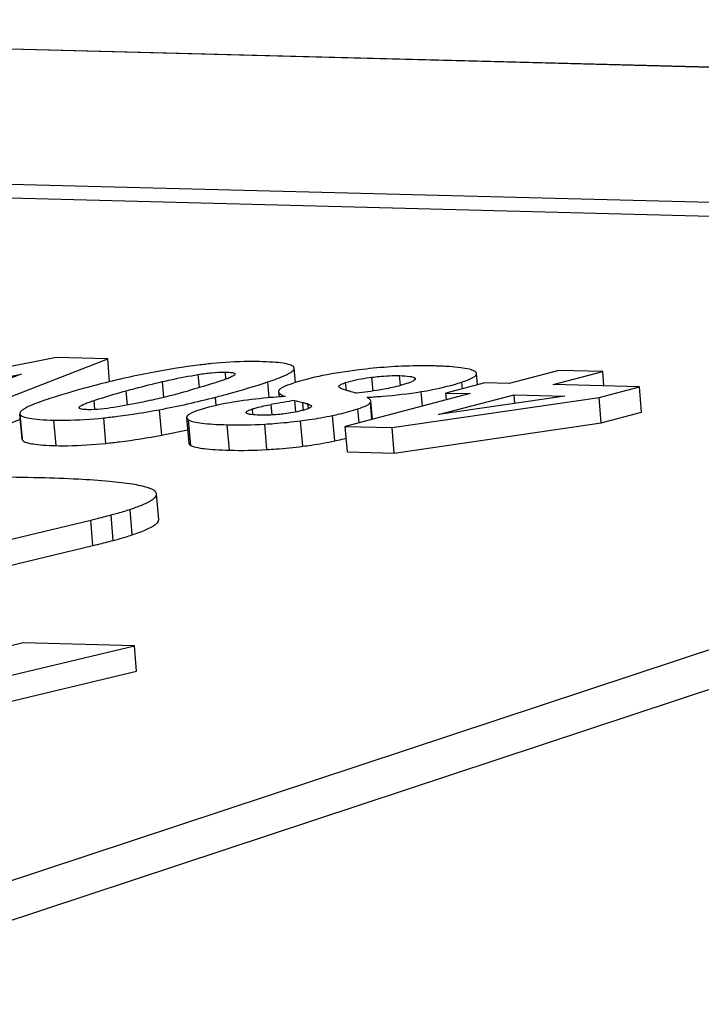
# Model space of a CAD drawing. Header units: millimetres. Extents: x 0 to 420, y 0 to 297.
# Tile 26 of 74: x 202.3 to 204.27, y 70.97 to 73.82. Entities that reach past the tile are written whole.
import ezdxf

# ---------------------------------------------------------------- set-up
doc = ezdxf.new("R2010")
doc.units = ezdxf.units.MM
doc.header["$LTSCALE"] = 23.1
doc.layers.add('COMPONENTS', color=7, linetype='CONTINUOUS')

msp = doc.modelspace()

# ---------------------------------------------------------------- linework, layer by layer
at = {"layer": 'COMPONENTS', "color": 7, "linetype": 'CONTINUOUS'}
for p, q in [((214.76567, 73.4154), (198.99745, 73.82396)), ((202.40616, 72.84576), (201.60105, 72.68908)), ((202.12651, 72.67547), (202.5552, 72.8419)), ((202.5552, 72.8419), (202.40616, 72.84576)), ((202.5609, 72.77587), (202.5552, 72.8419)), ((201.74351, 72.68539), (202.30467, 72.79771)), ((202.30467, 72.79771), (201.99029, 72.67899)), ((203.09437, 72.81758), (203.09356, 72.81871)), ((203.09874, 72.77347), (203.09513, 72.81527)), ((203.62547, 72.76715), (203.62267, 72.79967)), ((203.86082, 72.80855), (203.71711, 72.7709)), ((203.84432, 72.7676), (203.98803, 72.80525)), ((203.98803, 72.80525), (203.86082, 72.80855)), ((203.9916, 72.76379), (203.98803, 72.80525)), ((203.64675, 72.77272), (203.53401, 72.74321)), ((203.71711, 72.7709), (203.64675, 72.77272)), ((203.04981, 72.74697), (203.05111, 72.73195)), ((203.23786, 72.75329), (203.23223, 72.75561)), ((203.60437, 72.74139), (203.24258, 72.64655)), ((203.53572, 72.72339), (203.53401, 72.74321)), ((203.53401, 72.74321), (203.60437, 72.74139)), ((204.09422, 72.76113), (203.84432, 72.7676)), ((203.97744, 72.73053), (204.09422, 72.76113)), ((204.10058, 72.68741), (204.09422, 72.76113)), ((203.06867, 72.73368), (203.06632, 72.73303)), ((203.1001, 72.68837), (203.09726, 72.72138)), ((203.30581, 72.73028), (203.30817, 72.73094)), ((203.30833, 72.729), (203.30817, 72.73094)), ((203.31696, 72.71979), (203.31655, 72.72153)), ((203.3215, 72.66724), (203.31696, 72.71979)), ((203.3781, 72.64304), (203.97744, 72.73053)), ((203.51248, 72.68069), (203.73157, 72.73809)), ((203.87853, 72.73428), (203.51248, 72.68069)), ((203.73373, 72.71308), (203.73157, 72.73809)), ((203.73157, 72.73809), (203.87853, 72.73428)), ((203.9838, 72.65681), (203.97744, 72.73053)), ((202.30109, 72.68342), (202.30145, 72.6819)), ((203.14487, 72.70479), (203.14482, 72.70432)), ((203.9838, 72.65681), (204.10058, 72.68741)), ((202.13287, 72.60175), (202.30246, 72.66759)), ((202.30123, 72.68188), (202.30746, 72.6097)), ((202.78348, 72.67201), (202.78984, 72.59829)), ((203.38447, 72.56932), (203.9838, 72.65681)), ((203.24894, 72.57283), (203.24258, 72.64655)), ((203.24258, 72.64655), (203.3781, 72.64304)), ((203.38447, 72.56932), (203.3781, 72.64304)), ((202.30746, 72.6097), (202.30781, 72.60819)), ((203.24894, 72.57283), (203.38447, 72.56932)), ((202.70297, 72.37727), (202.69661, 72.45099)), ((201.81402, 72.21013), (202.50631, 72.37541)), ((201.82038, 72.13641), (202.51267, 72.3017)), ((201.51653, 71.7444), (202.63239, 72.01139)), ((202.31091, 72.01972), (201.94722, 71.93276)), ((202.63239, 72.01139), (202.31091, 72.01972)), ((202.63875, 71.93767), (202.63239, 72.01139)), ((201.52289, 71.67068), (202.63875, 71.93767))]:
    msp.add_line(p, q, dxfattribs=at)
at = {"layer": 'COMPONENTS', "color": 9, "linetype": 'CONTINUOUS'}
for p, q in [((214.73288, 73.41552), (198.99091, 73.82336)), ((208.09438, 73.1963), (198.19343, 73.45281)), ((207.81173, 73.16333), (198.12606, 73.41426)), ((201.35012, 71.02563), (207.81173, 73.16333)), ((201.53972, 70.97363), (208.14495, 73.15884)), ((202.89759, 72.78339), (202.89582, 72.80398)), ((202.71731, 72.7311), (202.71343, 72.77615)), ((202.82067, 72.7589), (202.8174, 72.79683)), ((203.02268, 72.72963), (203.01873, 72.7754)), ((203.24593, 72.75071), (203.24396, 72.7735)), ((203.32323, 72.74906), (203.31979, 72.78894)), ((203.40266, 72.76502), (203.40019, 72.79365)), ((203.44505, 72.78226), (203.44467, 72.78658)), ((203.58181, 72.75572), (203.58017, 72.7748)), ((202.61258, 72.70818), (202.609, 72.74965)), ((203.46635, 72.70521), (203.46273, 72.7472)), ((202.51807, 72.69533), (202.51579, 72.72178)), ((202.86957, 72.7072), (202.8675, 72.73114)), ((203.12233, 72.69383), (203.12044, 72.71584)), ((203.31999, 72.66684), (203.31579, 72.7155)), ((202.47329, 72.69904), (202.47301, 72.70228)), ((202.71163, 72.6213), (202.70526, 72.69502)), ((202.97541, 72.68016), (202.97395, 72.69703)), ((203.03124, 72.67974), (203.02861, 72.71026)), ((203.13598, 72.69844), (203.13485, 72.71157)), ((203.28296, 72.65714), (203.27947, 72.69758)), ((202.30781, 72.60819), (202.30145, 72.6819)), ((202.40568, 72.59098), (202.39932, 72.6647)), ((202.55014, 72.59757), (202.54377, 72.67129)), ((202.79588, 72.59156), (202.78952, 72.66527)), ((203.11971, 72.58907), (203.11335, 72.66279)), ((203.21247, 72.60454), (203.20611, 72.67826)), ((202.90761, 72.57762), (202.90125, 72.65134)), ((203.01596, 72.57947), (203.0096, 72.65318)), ((202.6263, 72.33273), (202.61994, 72.40645)), ((202.51267, 72.3017), (202.50631, 72.37541)), ((202.57124, 72.31646), (202.56488, 72.39017))]:
    msp.add_line(p, q, dxfattribs=at)
at = {"layer": 'COMPONENTS', "color": 7, "linetype": 'CONTINUOUS'}
for centre, radius, start, end in [((203.12437, 70.47812), 2.3659, 100.56594, 104.59128), ((202.1416, 75.07534), 2.41389, 282.9464, 285.56647), ((202.23854, 75.17415), 2.52268, 280.66187, 284.43747), ((203.32107, 71.12178), 1.61518, 97.96511, 100.43228), ((203.19941, 70.73695), 2.00051, 93.8145, 94.25127), ((202.24291, 75.1105), 2.53294, 280.66393, 282.39445), ((202.93373, 73.92785), 1.27692, 268.54247, 273.40639), ((202.94009, 73.85413), 1.27692, 268.54247, 273.40639)]:
    msp.add_arc(centre, radius, start, end, dxfattribs=at)
for points, knots in [([(202.85666, 72.82824), (202.84375, 72.82696), (202.78812, 72.82068), (202.73281, 72.81177), (202.69054, 72.8039)], [0, 0, 0, 0, 0.2318569, 1, 1, 1, 1]), ([(202.99501, 72.8342), (202.98432, 72.83448), (202.93813, 72.83475), (202.89197, 72.83176), (202.85666, 72.82824)], [0, 0, 0, 0, 0.2316639, 1, 1, 1, 1]), ([(203.09356, 72.81871), (203.09097, 72.82175), (203.08034, 72.82608), (203.06034, 72.83006), (203.03067, 72.83292), (203.00794, 72.83386), (202.99501, 72.8342)], [0, 0, 0, 0, 0.1190798, 0.3220138, 0.6151885, 1, 1, 1, 1]), ([(202.8174, 72.79683), (202.83037, 72.79896), (202.85639, 72.80261), (202.8827, 72.80432), (202.89582, 72.80398)], [0, 0, 0, 0, 0.5003685, 1, 1, 1, 1]), ([(202.89582, 72.80398), (202.90262, 72.8038), (202.91154, 72.80323), (202.92086, 72.80139), (202.92354, 72.79923), (202.92363, 72.79826)], [0, 0, 0, 0, 0.6996589, 0.8997656, 1, 1, 1, 1]), ([(203.01873, 72.7754), (203.03012, 72.77917), (203.04974, 72.78607), (203.0718, 72.79534), (203.08448, 72.80252), (203.09127, 72.80736), (203.09539, 72.8123), (203.09513, 72.81527)], [0, 0, 0, 0, 0.4083342, 0.7065338, 0.8154154, 0.898725, 1, 1, 1, 1]), ([(203.28267, 72.81029), (203.24731, 72.80603), (203.1825, 72.79612), (203.11879, 72.78019), (203.09041, 72.7708)], [0, 0, 0, 0, 0.5436953, 1, 1, 1, 1]), ([(203.50067, 72.82146), (203.48326, 72.82191), (203.41045, 72.82228), (203.33765, 72.81692), (203.28267, 72.81029)], [0, 0, 0, 0, 0.2392936, 1, 1, 1, 1]), ([(203.61679, 72.80648), (203.61205, 72.80919), (203.59868, 72.81319), (203.57409, 72.8172), (203.54038, 72.82007), (203.51492, 72.82109), (203.50067, 72.82146)], [0, 0, 0, 0, 0.1391224, 0.3501953, 0.6366382, 1, 1, 1, 1]), ([(203.58017, 72.7748), (203.59123, 72.77846), (203.60549, 72.78364), (203.6198, 72.79257), (203.62284, 72.79768), (203.62267, 72.79967)], [0, 0, 0, 0, 0.6878067, 0.8822994, 1, 1, 1, 1]), ([(203.62267, 72.79967), (203.62262, 72.80028), (203.62173, 72.80331), (203.61892, 72.80526), (203.61679, 72.80648)], [0, 0, 0, 0, 0.2004438, 1, 1, 1, 1]), ([(202.609, 72.74965), (202.61727, 72.75192), (202.65194, 72.7613), (202.68679, 72.77002), (202.71343, 72.77615)], [0, 0, 0, 0, 0.2389607, 1, 1, 1, 1]), ([(202.71343, 72.77615), (202.7215, 72.77801), (202.75599, 72.78572), (202.7907, 72.79245), (202.8174, 72.79683)], [0, 0, 0, 0, 0.2344251, 1, 1, 1, 1]), ([(202.87992, 72.77721), (202.87284, 72.77486), (202.84283, 72.76523), (202.81256, 72.75644), (202.78938, 72.74998)], [0, 0, 0, 0, 0.2367645, 1, 1, 1, 1]), ([(202.8675, 72.73114), (202.88068, 72.73453), (202.93144, 72.74803), (202.98178, 72.76317), (203.01873, 72.7754)], [0, 0, 0, 0, 0.2590868, 1, 1, 1, 1]), ([(202.92319, 72.79671), (202.92184, 72.79452), (202.91593, 72.79119), (202.90626, 72.78661), (202.89368, 72.78188), (202.88468, 72.77878), (202.87992, 72.77721)], [0, 0, 0, 0, 0.1616993, 0.4007059, 0.6855447, 1, 1, 1, 1]), ([(203.09041, 72.7708), (203.08053, 72.76753), (203.06759, 72.76298), (203.05436, 72.75521), (203.05067, 72.75133), (203.0501, 72.74948)], [0, 0, 0, 0, 0.6738777, 0.8750539, 1, 1, 1, 1]), ([(203.22444, 72.76354), (203.22501, 72.76453), (203.22722, 72.76638), (203.23366, 72.76993), (203.2396, 72.77205), (203.24396, 72.7735)], [0, 0, 0, 0, 0.1540633, 0.3775208, 1, 1, 1, 1]), ([(203.24396, 72.7735), (203.24883, 72.77511), (203.27363, 72.78235), (203.29925, 72.78644), (203.31979, 72.78894)], [0, 0, 0, 0, 0.1984946, 1, 1, 1, 1]), ([(203.31979, 72.78894), (203.32668, 72.78978), (203.35337, 72.79269), (203.38028, 72.79417), (203.40019, 72.79365)], [0, 0, 0, 0, 0.2583172, 1, 1, 1, 1]), ([(203.42091, 72.77046), (203.41672, 72.76907), (203.39701, 72.76307), (203.37686, 72.75861), (203.36098, 72.75554)], [0, 0, 0, 0, 0.2145525, 1, 1, 1, 1]), ([(203.40019, 72.79365), (203.41002, 72.7934), (203.42326, 72.79285), (203.43805, 72.79001), (203.4432, 72.78796), (203.44467, 72.78658)], [0, 0, 0, 0, 0.6483369, 0.8664715, 1, 1, 1, 1]), ([(203.44582, 72.78451), (203.44593, 72.78326), (203.44358, 72.78018), (203.43522, 72.77552), (203.42704, 72.77249), (203.42091, 72.77046)], [0, 0, 0, 0, 0.1275044, 0.3421731, 1, 1, 1, 1]), ([(203.46273, 72.7472), (203.47362, 72.74897), (203.51322, 72.75604), (203.55244, 72.76563), (203.58017, 72.7748)], [0, 0, 0, 0, 0.2742225, 1, 1, 1, 1]), ([(202.52835, 72.76771), (202.51481, 72.76421), (202.46403, 72.75068), (202.41361, 72.7357), (202.37698, 72.72358)], [0, 0, 0, 0, 0.265922, 1, 1, 1, 1]), ([(202.51579, 72.72178), (202.52305, 72.72418), (202.55393, 72.73409), (202.5851, 72.74308), (202.609, 72.74965)], [0, 0, 0, 0, 0.2358414, 1, 1, 1, 1]), ([(203.04981, 72.74697), (203.05006, 72.74412), (203.05649, 72.73768), (203.06385, 72.73526), (203.06867, 72.73368)], [0, 0, 0, 0, 0.3603018, 1, 1, 1, 1]), ([(203.23223, 72.75561), (203.23031, 72.7565), (203.2273, 72.75801), (203.22425, 72.76075), (203.22413, 72.76218)], [0, 0, 0, 0, 0.5948844, 1, 1, 1, 1]), ([(203.25531, 72.74819), (203.25374, 72.74858), (203.24788, 72.75012), (203.24202, 72.75173), (203.23786, 72.75329)], [0, 0, 0, 0, 0.2667865, 1, 1, 1, 1]), ([(203.27551, 72.74251), (203.2741, 72.74293), (203.2674, 72.74492), (203.26066, 72.74682), (203.25531, 72.74819)], [0, 0, 0, 0, 0.2099874, 1, 1, 1, 1]), ([(203.36098, 72.75554), (203.35432, 72.75425), (203.32595, 72.74915), (203.29738, 72.74522), (203.27551, 72.74251)], [0, 0, 0, 0, 0.2354187, 1, 1, 1, 1]), ([(203.30817, 72.73094), (203.32229, 72.73179), (203.37397, 72.73542), (203.42555, 72.74115), (203.46273, 72.7472)], [0, 0, 0, 0, 0.2730032, 1, 1, 1, 1]), ([(202.37698, 72.72358), (202.36566, 72.71984), (202.34616, 72.71296), (202.32424, 72.70367), (202.31166, 72.69642), (202.30486, 72.69148), (202.30083, 72.68643), (202.30109, 72.68342)], [0, 0, 0, 0, 0.4067729, 0.7043226, 0.8132431, 0.8968781, 1, 1, 1, 1]), ([(202.47301, 72.70228), (202.47439, 72.70442), (202.48007, 72.70781), (202.48966, 72.71238), (202.50209, 72.71712), (202.51104, 72.72021), (202.51579, 72.72178)], [0, 0, 0, 0, 0.1613539, 0.39854, 0.6834529, 1, 1, 1, 1]), ([(202.68241, 72.7228), (202.67399, 72.72087), (202.63779, 72.71279), (202.60133, 72.70576), (202.57319, 72.70148)], [0, 0, 0, 0, 0.2328036, 1, 1, 1, 1]), ([(202.92516, 72.7177), (202.91501, 72.71608), (202.87952, 72.7099), (202.84424, 72.70184), (202.81977, 72.69375)], [0, 0, 0, 0, 0.2850129, 1, 1, 1, 1]), ([(203.05111, 72.73196), (203.03992, 72.73113), (202.99781, 72.72762), (202.95581, 72.7226), (202.92516, 72.7177)], [0, 0, 0, 0, 0.2654603, 1, 1, 1, 1]), ([(203.09726, 72.72138), (203.09926, 72.72094), (203.10701, 72.7192), (203.11474, 72.71735), (203.12044, 72.71584)], [0, 0, 0, 0, 0.2585682, 1, 1, 1, 1]), ([(203.12044, 72.71584), (203.12171, 72.7155), (203.12655, 72.71419), (203.13139, 72.71284), (203.13485, 72.71157)], [0, 0, 0, 0, 0.2637165, 1, 1, 1, 1]), ([(203.27947, 72.69758), (203.28793, 72.70038), (203.29912, 72.70431), (203.31105, 72.71081), (203.3148, 72.71391), (203.31579, 72.7155)], [0, 0, 0, 0, 0.6535985, 0.8629318, 1, 1, 1, 1]), ([(203.31655, 72.72153), (203.31624, 72.72233), (203.31368, 72.72635), (203.30927, 72.72865), (203.30581, 72.73028)], [0, 0, 0, 0, 0.1832749, 1, 1, 1, 1]), ([(202.49782, 72.69494), (202.49152, 72.6951), (202.4834, 72.69561), (202.47479, 72.69757), (202.47256, 72.69964), (202.47248, 72.70053)], [0, 0, 0, 0, 0.7060456, 0.899613, 1, 1, 1, 1]), ([(202.57319, 72.70148), (202.56063, 72.69957), (202.53561, 72.69629), (202.51035, 72.69461), (202.49782, 72.69494)], [0, 0, 0, 0, 0.503563, 1, 1, 1, 1]), ([(202.54377, 72.67129), (202.55704, 72.67266), (202.6111, 72.67888), (202.66489, 72.68742), (202.70526, 72.69502)], [0, 0, 0, 0, 0.2450496, 1, 1, 1, 1]), ([(202.81977, 72.69375), (202.81029, 72.69061), (202.79807, 72.68617), (202.78583, 72.67826), (202.78333, 72.67376), (202.78348, 72.67201)], [0, 0, 0, 0, 0.6845682, 0.8792734, 1, 1, 1, 1]), ([(202.956, 72.6867), (202.95593, 72.6876), (202.95752, 72.68986), (202.96357, 72.69336), (202.96949, 72.69555), (202.97395, 72.69703)], [0, 0, 0, 0, 0.1275903, 0.3395512, 1, 1, 1, 1]), ([(202.99343, 72.67912), (202.98562, 72.67932), (202.97506, 72.67978), (202.96305, 72.68205), (202.95881, 72.68363), (202.9574, 72.68466)], [0, 0, 0, 0, 0.6384614, 0.8578103, 1, 1, 1, 1]), ([(202.97395, 72.69703), (202.97773, 72.69828), (202.99569, 72.7037), (203.01407, 72.70759), (203.02861, 72.71026)], [0, 0, 0, 0, 0.2120569, 1, 1, 1, 1]), ([(203.1286, 72.69577), (203.12462, 72.69445), (203.10447, 72.68855), (203.08366, 72.68513), (203.06699, 72.68302)], [0, 0, 0, 0, 0.1994135, 1, 1, 1, 1]), ([(203.14482, 72.70432), (203.14472, 72.70348), (203.14293, 72.70174), (203.13759, 72.69887), (203.1324, 72.69702), (203.1286, 72.69577)], [0, 0, 0, 0, 0.1347364, 0.3569219, 1, 1, 1, 1]), ([(203.13485, 72.71157), (203.13722, 72.71069), (203.14079, 72.7093), (203.14469, 72.70637), (203.14483, 72.70479)], [0, 0, 0, 0, 0.6140849, 1, 1, 1, 1]), ([(203.20611, 72.67826), (203.21285, 72.67967), (203.23754, 72.68516), (203.26199, 72.6918), (203.27947, 72.69758)], [0, 0, 0, 0, 0.2721476, 1, 1, 1, 1]), ([(202.30145, 72.6819), (202.30271, 72.67862), (202.31275, 72.67323), (202.3318, 72.66929), (202.3622, 72.66598), (202.38572, 72.66505), (202.39932, 72.6647)], [0, 0, 0, 0, 0.1043738, 0.2988976, 0.5962389, 1, 1, 1, 1]), ([(202.39932, 72.6647), (202.41045, 72.66441), (202.45868, 72.66415), (202.50689, 72.66746), (202.54377, 72.67129)], [0, 0, 0, 0, 0.2309005, 1, 1, 1, 1]), ([(202.78348, 72.67201), (202.78354, 72.6714), (202.78446, 72.66836), (202.78734, 72.66647), (202.78952, 72.66527)], [0, 0, 0, 0, 0.1971591, 1, 1, 1, 1]), ([(202.78952, 72.66527), (202.7941, 72.66274), (202.80697, 72.65904), (202.83063, 72.65532), (202.86305, 72.65265), (202.88754, 72.65169), (202.90125, 72.65134)], [0, 0, 0, 0, 0.138793, 0.3499118, 0.6365177, 1, 1, 1, 1]), ([(203.06699, 72.68302), (203.06064, 72.68222), (203.03622, 72.67958), (203.0116, 72.67865), (202.99343, 72.67912)], [0, 0, 0, 0, 0.260204, 1, 1, 1, 1]), ([(203.0096, 72.65318), (203.01859, 72.65371), (203.05325, 72.65603), (203.08784, 72.65945), (203.11335, 72.66279)], [0, 0, 0, 0, 0.2593918, 1, 1, 1, 1]), ([(203.11335, 72.66279), (203.12169, 72.66388), (203.15274, 72.6682), (203.18366, 72.67353), (203.20611, 72.67826)], [0, 0, 0, 0, 0.2681357, 1, 1, 1, 1]), ([(202.30933, 72.60583), (202.31201, 72.60293), (202.32238, 72.59881), (202.34197, 72.59498), (202.37089, 72.59222), (202.39306, 72.59131), (202.40568, 72.59098)], [0, 0, 0, 0, 0.1201714, 0.3229473, 0.6153848, 1, 1, 1, 1]), ([(202.55014, 72.59757), (202.5634, 72.59895), (202.61746, 72.60516), (202.67125, 72.6137), (202.71163, 72.6213)], [0, 0, 0, 0, 0.2450496, 1, 1, 1, 1]), ([(202.78984, 72.59829), (202.7899, 72.59768), (202.79082, 72.59465), (202.7937, 72.59276), (202.79588, 72.59156)], [0, 0, 0, 0, 0.1971591, 1, 1, 1, 1]), ([(203.11971, 72.58907), (203.12805, 72.59016), (203.1591, 72.59448), (203.19002, 72.59981), (203.21247, 72.60454)], [0, 0, 0, 0, 0.2681357, 1, 1, 1, 1]), ([(203.21247, 72.60454), (203.21535, 72.60514), (203.22641, 72.60753), (203.23743, 72.61012), (203.24555, 72.61219)], [0, 0, 0, 0, 0.2592667, 1, 1, 1, 1]), ([(202.40568, 72.59098), (202.41682, 72.5907), (202.46504, 72.59044), (202.51325, 72.59374), (202.55014, 72.59757)], [0, 0, 0, 0, 0.2309005, 1, 1, 1, 1]), ([(202.79588, 72.59156), (202.80046, 72.58903), (202.81333, 72.58532), (202.83699, 72.5816), (202.86941, 72.57894), (202.89391, 72.57798), (202.90761, 72.57762)], [0, 0, 0, 0, 0.138793, 0.3499118, 0.6365177, 1, 1, 1, 1]), ([(203.01596, 72.57947), (203.02495, 72.58), (203.05961, 72.58231), (203.09421, 72.58573), (203.11971, 72.58907)], [0, 0, 0, 0, 0.2593918, 1, 1, 1, 1]), ([(202.35902, 72.49767), (202.31422, 72.49883), (202.14803, 72.5011), (201.98157, 72.49484), (201.86075, 72.48295)], [0, 0, 0, 0, 0.2696425, 1, 1, 1, 1]), ([(202.67237, 72.46873), (202.65784, 72.47361), (202.62042, 72.48087), (202.55305, 72.48854), (202.46341, 72.49433), (202.39627, 72.4967), (202.35902, 72.49767)], [0, 0, 0, 0, 0.1458721, 0.3607779, 0.6454673, 1, 1, 1, 1]), ([(202.69661, 72.45099), (202.69628, 72.45477), (202.69103, 72.46042), (202.68206, 72.46516), (202.67587, 72.46756), (202.67237, 72.46873)], [0, 0, 0, 0, 0.3667993, 0.6441592, 1, 1, 1, 1]), ([(202.61994, 72.40645), (202.63143, 72.41025), (202.65125, 72.41735), (202.67351, 72.42735), (202.68613, 72.43542), (202.6933, 72.4414), (202.69691, 72.44745), (202.69661, 72.45099)], [0, 0, 0, 0, 0.396505, 0.6891138, 0.7979961, 0.8836993, 1, 1, 1, 1]), ([(202.56488, 72.39017), (202.56988, 72.3915), (202.58835, 72.39654), (202.60668, 72.40206), (202.61994, 72.40645)], [0, 0, 0, 0, 0.2705847, 1, 1, 1, 1]), ([(202.50631, 72.37541), (202.51107, 72.37654), (202.53064, 72.38125), (202.55015, 72.38627), (202.56488, 72.39017)], [0, 0, 0, 0, 0.2429812, 1, 1, 1, 1]), ([(202.6263, 72.33273), (202.63779, 72.33653), (202.65761, 72.34363), (202.67987, 72.35363), (202.69249, 72.36171), (202.69966, 72.36768), (202.70327, 72.37373), (202.70297, 72.37727)], [0, 0, 0, 0, 0.396505, 0.6891138, 0.7979961, 0.8836993, 1, 1, 1, 1]), ([(202.51267, 72.3017), (202.51743, 72.30282), (202.53701, 72.30753), (202.55651, 72.31255), (202.57124, 72.31646)], [0, 0, 0, 0, 0.2429812, 1, 1, 1, 1]), ([(202.57124, 72.31646), (202.57624, 72.31779), (202.59471, 72.32282), (202.61304, 72.32835), (202.6263, 72.33273)], [0, 0, 0, 0, 0.2705847, 1, 1, 1, 1])]:
    msp.add_open_spline(points, degree=3, knots=knots, dxfattribs=at)
for points in [[(202.92363, 72.79826), (202.92367, 72.79773), (202.92347, 72.79717), (202.92319, 72.79671)], [(203.09513, 72.81527), (203.09506, 72.81608), (203.09478, 72.81688), (203.09437, 72.81758)], [(203.44467, 72.78658), (203.44525, 72.78604), (203.44575, 72.78529), (203.44582, 72.78451)], [(203.0501, 72.74948), (203.04985, 72.74868), (203.04974, 72.74781), (203.04981, 72.74697)], [(203.22413, 72.76218), (203.22408, 72.76264), (203.22421, 72.76314), (203.22444, 72.76354)], [(203.31579, 72.7155), (203.31657, 72.71676), (203.31709, 72.71831), (203.31696, 72.71979)], [(202.47248, 72.70053), (202.47243, 72.70114), (202.47268, 72.70177), (202.47301, 72.70228)], [(202.9574, 72.68466), (202.95674, 72.68515), (202.95607, 72.68588), (202.956, 72.6867)], [(202.30781, 72.60819), (202.30814, 72.60731), (202.30869, 72.60651), (202.30933, 72.60583)]]:
    msp.add_open_spline(points, degree=3, dxfattribs=at)

doc.saveas('drawing.dxf')
